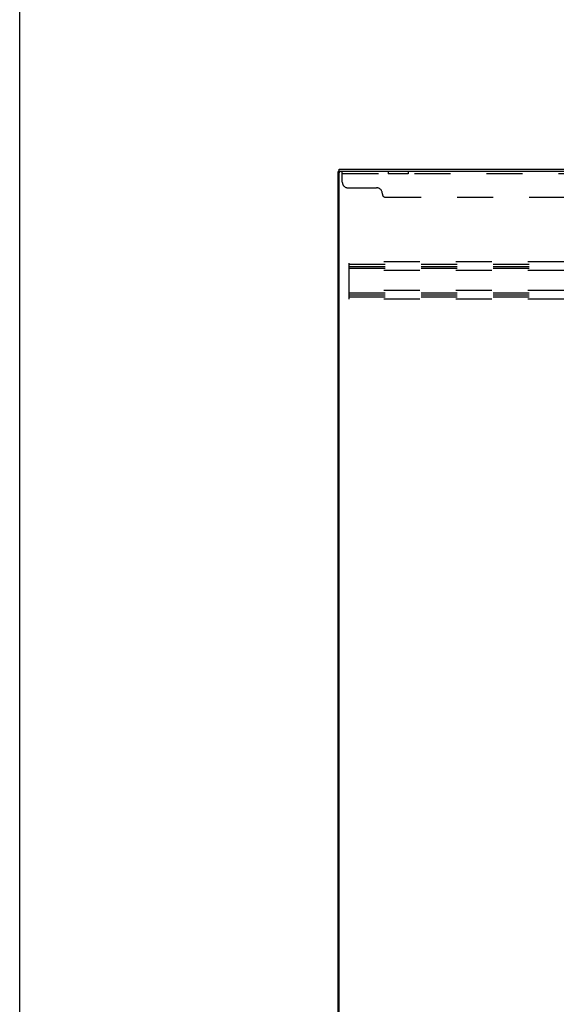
# Model space of a CAD drawing. Header units: inches. Extents: x 0 to 286, y 0 to 185.
# Tile 15 of 72: x 0 to 23, y 99 to 142. Entities that reach past the tile are written whole.
import ezdxf

# ---------------------------------------------------------------- set-up
doc = ezdxf.new("R2010")
doc.units = ezdxf.units.IN
doc.header["$LTSCALE"] = 15.75
doc.header["$MEASUREMENT"] = 0
doc.linetypes.add('HIDDEN', pattern=[0.2, 0.1, -0.1])
doc.layers.get('0').update_dxf_attribs({"linetype": 'CONTINUOUS'})
doc.layers.add('02___PRT_ALL_AXES', color=7, linetype='CONTINUOUS')
doc.layers.add('DEFAULT_2', color=8, linetype='HIDDEN')

msp = doc.modelspace()

# ---------------------------------------------------------------- linework, layer by layer
at = {"color": 7, "linetype": 'Continuous'}
for p, q in [((0, 0), (0, 185.294)), ((13.974, 135.589), (13.974, 135.693)), ((13.974, 135.589), (13.922, 135.589)), ((14.022, 135.589), (13.974, 135.589))]:
    msp.add_line(p, q, dxfattribs=at)
at = {"color": 3, "linetype": 'Continuous'}
for p, q in [((13.974, 135.693), (37.675, 135.693)), ((13.922, 45.797), (13.922, 135.589)), ((13.974, 45.859), (13.974, 135.526)), ((37.675, 135.589), (14.036, 135.589))]:
    msp.add_line(p, q, dxfattribs=at)
msp.add_arc((14.036, 135.526), 0.0625, 90, 180, dxfattribs=at)
at = {"layer": '02___PRT_ALL_AXES', "color": 8, "linetype": 'HIDDEN'}
for p, q in [((16.109, 135.589), (16.109, 135.485)), ((16.984, 135.589), (16.109, 135.589)), ((16.984, 135.485), (16.109, 135.485)), ((16.984, 135.589), (16.984, 135.485))]:
    msp.add_line(p, q, dxfattribs=at)
at = {"layer": 'DEFAULT_2', "color": 8, "linetype": 'HIDDEN'}
for p, q in [((14.109, 135.119), (14.109, 135.589)), ((37.734, 135.485), (14.109, 135.485)), ((14.359, 134.869), (15.609, 134.869)), ((15.859, 134.589), (15.859, 134.619)), ((15.984, 134.464), (35.859, 134.464)), ((14.401, 130.005), (14.401, 131.63)), ((36.401, 131.63), (14.401, 131.63)), ((14.401, 131.526), (36.401, 131.526)), ((14.401, 131.436), (36.401, 131.436)), ((14.401, 131.359), (36.401, 131.359)), ((36.401, 131.255), (14.401, 131.255)), ((36.401, 130.38), (14.401, 130.38)), ((14.401, 130.276), (36.401, 130.276)), ((14.401, 130.186), (36.401, 130.186)), ((14.401, 130.109), (36.401, 130.109)), ((36.401, 130.005), (14.401, 130.005))]:
    msp.add_line(p, q, dxfattribs=at)
for centre, radius, start, end in [((14.359, 135.119), 0.25, 180, 270), ((15.609, 134.619), 0.25, 0, 90), ((15.984, 134.589), 0.125, 180, 270)]:
    msp.add_arc(centre, radius, start, end, dxfattribs=at)

doc.saveas('drawing.dxf')
